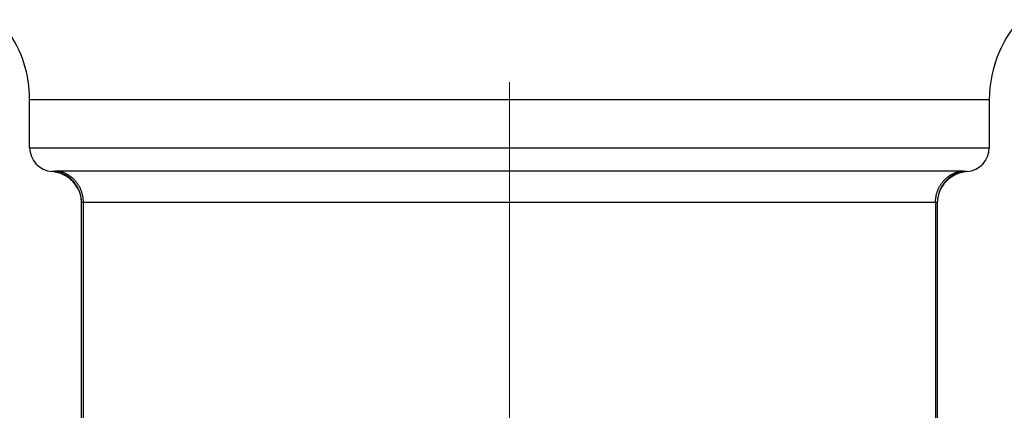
# Model space of a CAD drawing. Header units: millimetres. Extents: x 0 to 1071, y 0 to 742.
# Tile 102 of 128: x 278 to 290, y 437 to 442. Entities that reach past the tile are written whole.
import ezdxf

# ---------------------------------------------------------------- set-up
doc = ezdxf.new("R2010")
doc.units = ezdxf.units.MM
doc.header["$LTSCALE"] = 0.454724
doc.linetypes.add('CENTER', pattern=[50.8, 31.75, -6.35, 6.35, -6.35])
doc.layers.add('NoLayerName_001', color=7, linetype='Continuous')
doc.layers.add('NoLayerName_003', color=7, linetype='Continuous')

msp = doc.modelspace()

# ---------------------------------------------------------------- linework, layer by layer
at = {"layer": 'NoLayerName_001', "color": 60, "linetype": 'Continuous', "lineweight": 25}
for p, q in [((290.2765, 441), (278.2765, 441)), ((278.2765, 440.4), (278.2765, 441)), ((290.2765, 441), (290.2765, 440.4)), ((278.2765, 440.4), (290.2765, 440.4)), ((289.9112, 440.107), (278.6417, 440.107)), ((278.9265, 429.1), (278.9265, 439.7114)), ((289.604, 439.7163), (278.9489, 439.7163)), ((278.9489, 429.1), (278.9489, 439.7163)), ((289.604, 439.7163), (289.604, 429.1)), ((289.6265, 439.7114), (289.6265, 429.1))]:
    msp.add_line(p, q, dxfattribs=at)
for centre, radius, start, end in [((291.7765, 441), 1.5, 90, 180), ((276.7765, 441), 1.5, 0, 35.68533), ((278.5765, 440.4), 0.3, 180, 265.90396), ((289.9765, 440.4), 0.3, 274.09604, 0), ((278.5265, 439.7018), 0.4, 0.00029, 85.90398), ((278.5266, 439.7114), 0.3999, 0.01057, 79.78132), ((290.0263, 439.7114), 0.3999, 100.21878, 179.98988), ((290.0265, 439.7018), 0.4, 94.09602, 179.9997)]:
    msp.add_arc(centre, radius, start, end, dxfattribs=at)
for points, knots in [([(278.5975, 440.1049), (278.5971, 440.1048), (278.5962, 440.1047), (278.5949, 440.1045), (278.5936, 440.1044), (278.5923, 440.1042), (278.591, 440.104), (278.5897, 440.1039), (278.5884, 440.1037), (278.5871, 440.1035), (278.5858, 440.1034), (278.5845, 440.1032), (278.5832, 440.1031), (278.5819, 440.1029), (278.5806, 440.1028), (278.5793, 440.1027), (278.578, 440.1025), (278.5766, 440.1024), (278.5753, 440.1023), (278.574, 440.1022), (278.5727, 440.102), (278.5714, 440.1019), (278.5701, 440.1018), (278.5688, 440.1017), (278.5675, 440.1016), (278.5662, 440.1015), (278.5649, 440.1014), (278.5635, 440.1013), (278.5625, 440.1012), (278.5607, 440.1011), (278.5592, 440.101), (278.5576, 440.1009), (278.557, 440.1009), (278.5563, 440.1008), (278.5557, 440.1008), (278.5552, 440.1008), (278.555, 440.1008)], [0, 0, 0, 0, 0.001314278, 0.002628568, 0.003942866, 0.005257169, 0.006571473, 0.007885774, 0.009200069, 0.010514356, 0.011828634, 0.013142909, 0.014457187, 0.015771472, 0.01708577, 0.018400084, 0.019714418, 0.021028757, 0.022343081, 0.023657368, 0.024971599, 0.02628575, 0.02759984, 0.028913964, 0.030228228, 0.031542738, 0.032857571, 0.034172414, 0.035486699, 0.036143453, 0.039431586, 0.040085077, 0.040735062, 0.041408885, 0.042055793, 0.042714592, 0.042714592, 0.042714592, 0.042714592]), ([(278.6417, 440.107), (278.641, 440.107), (278.6395, 440.107), (278.6373, 440.107), (278.6351, 440.1069), (278.6329, 440.1069), (278.6306, 440.1069), (278.6284, 440.1068), (278.6262, 440.1068), (278.624, 440.1067), (278.6218, 440.1067), (278.6196, 440.1066), (278.6174, 440.1065), (278.6152, 440.1064), (278.6129, 440.1063), (278.6107, 440.1062), (278.6085, 440.106), (278.6063, 440.1059), (278.6041, 440.1057), (278.6019, 440.1055), (278.5997, 440.1052), (278.5983, 440.105), (278.5975, 440.1049)], [0, 0, 0, 0, 0.00221236, 0.004424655, 0.006636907, 0.008849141, 0.011061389, 0.013273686, 0.015486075, 0.017698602, 0.019911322, 0.022124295, 0.024337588, 0.026551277, 0.028765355, 0.030979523, 0.033193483, 0.035407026, 0.037620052, 0.039832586, 0.042044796, 0.04425701, 0.04425701, 0.04425701, 0.04425701]), ([(278.9489, 439.7163), (278.9488, 439.7222), (278.9487, 439.7341), (278.9475, 439.7519), (278.9455, 439.7697), (278.9428, 439.7874), (278.9393, 439.805), (278.935, 439.8224), (278.93, 439.8396), (278.9242, 439.8565), (278.9177, 439.8732), (278.9105, 439.8896), (278.9025, 439.9056), (278.8938, 439.9213), (278.8845, 439.9365), (278.8744, 439.9513), (278.8638, 439.9657), (278.8525, 439.9795), (278.8405, 439.9929), (278.828, 440.0057), (278.8149, 440.0179), (278.8013, 440.0295), (278.7872, 440.0405), (278.7725, 440.0508), (278.7574, 440.0604), (278.7419, 440.0694), (278.7259, 440.0776), (278.7096, 440.085), (278.693, 440.0917), (278.6762, 440.0976), (278.6591, 440.1029), (278.6475, 440.1055), (278.6417, 440.107)], [0, 0, 0, 0, 0.01782488, 0.03568105, 0.05356221, 0.07146175, 0.08937307, 0.10728978, 0.12520603, 0.1431168, 0.16102032, 0.17891764, 0.19680967, 0.21469721, 0.23258117, 0.25046272, 0.26834354, 0.28622567, 0.30410997, 0.3219967, 0.33988627, 0.35777937, 0.37567727, 0.39358199, 0.41149639, 0.42941974, 0.44734551, 0.46526625, 0.48317423, 0.50106184, 0.51892186, 0.53674783, 0.53674783, 0.53674783, 0.53674783]), ([(289.604, 439.7163), (289.6041, 439.7222), (289.6042, 439.7341), (289.6054, 439.7519), (289.6074, 439.7697), (289.6101, 439.7874), (289.6136, 439.805), (289.6179, 439.8224), (289.6229, 439.8396), (289.6287, 439.8565), (289.6352, 439.8732), (289.6424, 439.8896), (289.6504, 439.9056), (289.6591, 439.9213), (289.6684, 439.9365), (289.6785, 439.9513), (289.6891, 439.9657), (289.7004, 439.9795), (289.7124, 439.9929), (289.7249, 440.0057), (289.738, 440.0179), (289.7516, 440.0295), (289.7657, 440.0405), (289.7804, 440.0508), (289.7955, 440.0604), (289.811, 440.0694), (289.827, 440.0776), (289.8433, 440.085), (289.8599, 440.0917), (289.8768, 440.0976), (289.8938, 440.1029), (289.9054, 440.1055), (289.9112, 440.107)], [0, 0, 0, 0, 0.01782488, 0.03568105, 0.05356221, 0.07146175, 0.08937307, 0.10728978, 0.12520603, 0.1431168, 0.16102032, 0.17891764, 0.19680967, 0.21469721, 0.23258117, 0.25046272, 0.26834354, 0.28622567, 0.30410997, 0.3219967, 0.33988627, 0.35777937, 0.37567727, 0.39358199, 0.41149639, 0.42941974, 0.44734551, 0.46526624, 0.48317423, 0.50106184, 0.51892186, 0.53674783, 0.53674783, 0.53674783, 0.53674783]), ([(289.9554, 440.1049), (289.9546, 440.105), (289.9532, 440.1052), (289.951, 440.1055), (289.9488, 440.1057), (289.9466, 440.1059), (289.9444, 440.106), (289.9422, 440.1062), (289.94, 440.1063), (289.9377, 440.1064), (289.9355, 440.1065), (289.9333, 440.1066), (289.9311, 440.1067), (289.9289, 440.1067), (289.9267, 440.1068), (289.9245, 440.1068), (289.9223, 440.1069), (289.9201, 440.1069), (289.9178, 440.1069), (289.9156, 440.107), (289.9134, 440.107), (289.9119, 440.107), (289.9112, 440.107)], [0, 0, 0, 0, 0.002212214, 0.004424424, 0.006636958, 0.008849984, 0.011063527, 0.013277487, 0.015491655, 0.017705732, 0.019919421, 0.022132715, 0.024345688, 0.026558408, 0.028770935, 0.030983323, 0.033195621, 0.035407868, 0.037620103, 0.039832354, 0.04204465, 0.04425701, 0.04425701, 0.04425701, 0.04425701]), ([(289.9979, 440.1008), (289.9977, 440.1008), (289.9972, 440.1008), (289.9966, 440.1008), (289.9959, 440.1009), (289.9953, 440.1009), (289.9937, 440.101), (289.992, 440.1011), (289.99, 440.1013), (289.9887, 440.1013), (289.9874, 440.1014), (289.9861, 440.1015), (289.9848, 440.1016), (289.9835, 440.1018), (289.9821, 440.1019), (289.9808, 440.102), (289.9795, 440.1021), (289.9782, 440.1022), (289.9769, 440.1023), (289.9756, 440.1025), (289.9743, 440.1026), (289.973, 440.1027), (289.9717, 440.1029), (289.9704, 440.103), (289.9691, 440.1032), (289.9678, 440.1033), (289.9665, 440.1035), (289.9652, 440.1036), (289.9638, 440.1038), (289.9625, 440.1039), (289.9612, 440.1041), (289.9599, 440.1043), (289.9586, 440.1044), (289.9573, 440.1046), (289.9562, 440.1048), (289.9556, 440.1049), (289.9554, 440.1049)], [0, 0, 0, 0, 0.000658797, 0.001305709, 0.001979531, 0.002629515, 0.003283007, 0.006571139, 0.00788493, 0.009199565, 0.010514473, 0.011829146, 0.013143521, 0.014457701, 0.015771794, 0.017085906, 0.0184001, 0.019714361, 0.02102867, 0.022343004, 0.023657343, 0.024971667, 0.026285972, 0.027600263, 0.028914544, 0.030228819, 0.031543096, 0.032857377, 0.034171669, 0.035485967, 0.03680027, 0.038114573, 0.039428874, 0.040743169, 0.042057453, 0.042714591, 0.042714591, 0.042714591, 0.042714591]), ([(278.9489, 439.7163), (278.9487, 439.7163), (278.9482, 439.7163), (278.9476, 439.7163), (278.9469, 439.7162), (278.9462, 439.7162), (278.9455, 439.7162), (278.9448, 439.7162), (278.9441, 439.7162), (278.9435, 439.7162), (278.9428, 439.7161), (278.9421, 439.7161), (278.9414, 439.7161), (278.9407, 439.716), (278.9401, 439.716), (278.9394, 439.716), (278.9387, 439.7159), (278.938, 439.7158), (278.9373, 439.7158), (278.9367, 439.7157), (278.936, 439.7156), (278.9353, 439.7156), (278.9346, 439.7155), (278.934, 439.7153), (278.9333, 439.7152), (278.9326, 439.7151), (278.9319, 439.7149), (278.9313, 439.7148), (278.9306, 439.7146), (278.93, 439.7144), (278.9293, 439.7142), (278.9287, 439.7139), (278.9281, 439.7136), (278.9275, 439.7132), (278.927, 439.7127), (278.9265, 439.7121), (278.9265, 439.7117), (278.9265, 439.7114)], [0, 0, 0, 0, 0.000681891, 0.001363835, 0.00204582, 0.002727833, 0.003409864, 0.004091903, 0.004773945, 0.005455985, 0.006138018, 0.006820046, 0.007502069, 0.008184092, 0.008866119, 0.00954816, 0.010230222, 0.01091228, 0.011594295, 0.01227626, 0.0129582, 0.013640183, 0.014322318, 0.015004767, 0.015687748, 0.016371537, 0.017056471, 0.01774209, 0.018426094, 0.019106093, 0.019780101, 0.020453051, 0.021140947, 0.021863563, 0.022597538, 0.023298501, 0.023968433, 0.023968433, 0.023968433, 0.023968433]), ([(289.6265, 439.7114), (289.6264, 439.7117), (289.6264, 439.7121), (289.6259, 439.7127), (289.6254, 439.7132), (289.6248, 439.7136), (289.6242, 439.7139), (289.6236, 439.7142), (289.6229, 439.7144), (289.6223, 439.7146), (289.6216, 439.7148), (289.621, 439.7149), (289.6203, 439.7151), (289.6196, 439.7152), (289.6189, 439.7153), (289.6183, 439.7155), (289.6176, 439.7156), (289.6169, 439.7156), (289.6162, 439.7157), (289.6156, 439.7158), (289.6149, 439.7158), (289.6142, 439.7159), (289.6135, 439.716), (289.6128, 439.716), (289.6122, 439.716), (289.6115, 439.7161), (289.6108, 439.7161), (289.6101, 439.7161), (289.6094, 439.7162), (289.6088, 439.7162), (289.6081, 439.7162), (289.6074, 439.7162), (289.6067, 439.7162), (289.606, 439.7162), (289.6053, 439.7163), (289.6047, 439.7163), (289.6042, 439.7163), (289.604, 439.7163)], [0, 0, 0, 0, 0.000669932, 0.001370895, 0.00210487, 0.002827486, 0.003515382, 0.004188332, 0.00486234, 0.005542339, 0.006226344, 0.006911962, 0.007596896, 0.008280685, 0.008963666, 0.009646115, 0.010328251, 0.011010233, 0.011692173, 0.012374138, 0.013056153, 0.013738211, 0.014420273, 0.015102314, 0.015784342, 0.016466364, 0.017148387, 0.017830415, 0.018512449, 0.019194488, 0.01987653, 0.020558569, 0.0212406, 0.021922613, 0.022604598, 0.023286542, 0.023968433, 0.023968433, 0.023968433, 0.023968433])]:
    msp.add_open_spline(points, degree=3, knots=knots, dxfattribs=at)
at = {"layer": 'NoLayerName_003', "color": 4, "linetype": 'CENTER', "lineweight": 13}
msp.add_line((284.2765, 426.7808), (284.2765, 447.55), dxfattribs=at)

doc.saveas('drawing.dxf')
